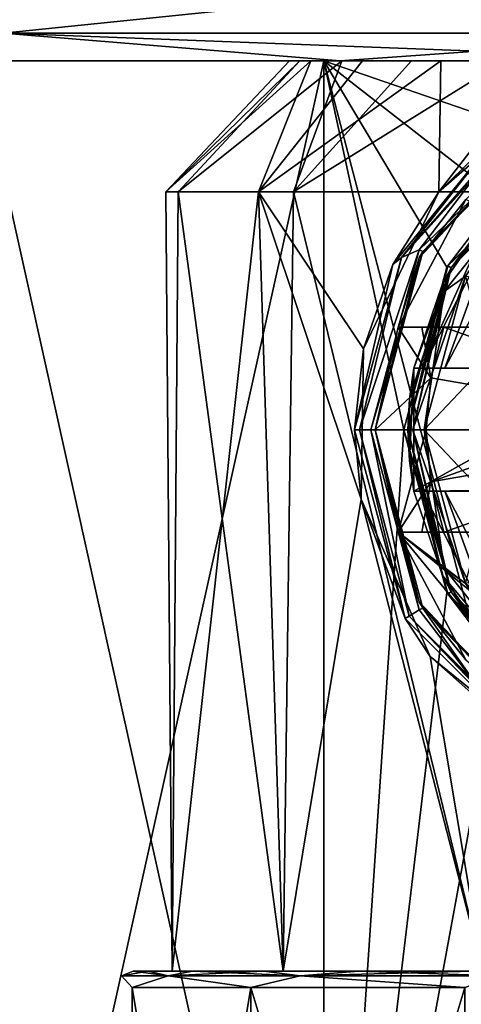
# Model space of a CAD drawing. Header units: metres. Extents: x -147 to 294, y -23 to 81.
# Tile 11 of 256: x -85 to -80, y 59 to 71. Entities that reach past the tile are written whole.
import ezdxf

# ---------------------------------------------------------------- set-up
doc = ezdxf.new("R2010")
doc.units = ezdxf.units.M
doc.layers.add('solid_AVA_153', color=7, linetype='CONTINUOUS')

msp = doc.modelspace()

# ---------------------------------------------------------------- linework, layer by layer
at = {"layer": 'solid_AVA_153'}
for points in [[(-85.667213, 71.351135, -28.213774), (-76.5, 71.351135, -29.665718), (-85.384239, 70.434937, -27.342875)], [(-85.667213, 71.351135, 28.213774), (-85.384239, 70.434937, 27.342875), (-76.5, 70.434937, 28.75)], [(-76.5, 71.351135, 29.665718), (-85.667213, 71.351135, 28.213774), (-76.5, 70.434937, 28.75)], [(-76.5, 71.351135, -29.665718), (-76.5, 70.434937, -28.75), (-85.384239, 70.434937, -27.342875)], [(-85.384239, 70.434937, -27.342875), (-81.276741, 70.099998, -27.081963), (-85.908295, 70.099998, -25.840549)], [(-85.384239, 70.434937, 27.342875), (-85.908264, 70.099998, 25.840557), (-81.276711, 70.099998, 27.081966)], [(-85.384239, 70.434937, -27.342875), (-76.5, 70.434937, -28.75), (-81.276741, 70.099998, -27.081963)], [(-85.384239, 70.434937, 27.342875), (-81.276711, 70.099998, 27.081966), (-76.499985, 70.099998, 27.5)], [(-76.5, 70.434937, 28.75), (-85.384239, 70.434937, 27.342875), (-76.499985, 70.099998, 27.5)], [(-76.5, 70.434937, -28.75), (-76.500015, 70.099998, -27.5), (-81.276741, 70.099998, -27.081963)], [(-81.474907, 70.099998, -12.010426), (-102.344902, 70.099998, -9.396334), (-100.320068, 70.099998, -13.742428)], [(-81.474907, 70.099998, -12.010426), (-85.692406, 70.099998, -9.192369), (-102.344902, 70.099998, -9.396334)], [(-76.5, 70.099998, 13), (-100.320053, 70.099998, 13.742452), (-102.344894, 70.099998, 9.396356)], [(-81.474907, 70.099998, 12.010426), (-76.5, 70.099998, 13), (-102.344894, 70.099998, 9.396356)], [(-85.692406, 70.099998, 9.192369), (-81.474907, 70.099998, 12.010426), (-102.344894, 70.099998, 9.396356)], [(-100.320068, 70.099998, -13.742428), (-97.570908, 70.099998, -17.671078), (-52.679947, 70.099998, -13.742452)], [(-76.5, 70.099998, -13), (-100.320068, 70.099998, -13.742428), (-52.679947, 70.099998, -13.742452)], [(-81.474907, 70.099998, -12.010426), (-100.320068, 70.099998, -13.742428), (-76.5, 70.099998, -13)], [(-55.429096, 70.099998, 17.671078), (-97.570885, 70.099998, 17.671097), (-100.320053, 70.099998, 13.742452)], [(-52.679932, 70.099998, 13.742428), (-55.429096, 70.099998, 17.671078), (-100.320053, 70.099998, 13.742452)], [(-76.5, 70.099998, 13), (-52.679932, 70.099998, 13.742428), (-100.320053, 70.099998, 13.742452)], [(-97.570908, 70.099998, -17.671078), (-55.429111, 70.099998, -17.671097), (-52.679947, 70.099998, -13.742452)], [(-97.570908, 70.099998, -17.671078), (-94.181137, 70.099998, -21.062462), (-55.429111, 70.099998, -17.671097)], [(-58.818863, 70.099998, 21.062462), (-94.181122, 70.099998, 21.062479), (-97.570885, 70.099998, 17.671097)], [(-55.429096, 70.099998, 17.671078), (-58.818863, 70.099998, 21.062462), (-97.570885, 70.099998, 17.671097)], [(-94.181137, 70.099998, -21.062462), (-58.818882, 70.099998, -21.062479), (-55.429111, 70.099998, -17.671097)], [(-94.181137, 70.099998, -21.062462), (-90.253815, 70.099998, -23.813496), (-58.818882, 70.099998, -21.062479)], [(-62.746189, 70.099998, 23.813496), (-90.253792, 70.099998, 23.813509), (-94.181122, 70.099998, 21.062479)], [(-58.818863, 70.099998, 21.062462), (-62.746189, 70.099998, 23.813496), (-94.181122, 70.099998, 21.062479)], [(-90.253815, 70.099998, -23.813496), (-62.746212, 70.099998, -23.813509), (-58.818882, 70.099998, -21.062479)], [(-90.253815, 70.099998, -23.813496), (-85.908295, 70.099998, -25.840549), (-62.746212, 70.099998, -23.813509)], [(-67.091705, 70.099998, 25.840549), (-85.908264, 70.099998, 25.840557), (-90.253792, 70.099998, 23.813509)], [(-62.746189, 70.099998, 23.813496), (-67.091705, 70.099998, 25.840549), (-90.253792, 70.099998, 23.813509)], [(-85.908295, 70.099998, -25.840549), (-67.091736, 70.099998, -25.840557), (-62.746212, 70.099998, -23.813509)], [(-85.908295, 70.099998, -25.840549), (-81.276741, 70.099998, -27.081963), (-67.091736, 70.099998, -25.840557)], [(-71.723259, 70.099998, 27.081963), (-81.276711, 70.099998, 27.081966), (-85.908264, 70.099998, 25.840557)], [(-67.091705, 70.099998, 25.840549), (-71.723259, 70.099998, 27.081963), (-85.908264, 70.099998, 25.840557)], [(-81.474907, 70.099998, -12.010426), (-85.692398, 51.099998, -9.192377), (-85.692406, 70.099998, -9.192369)], [(-85.692406, 70.099998, 9.192369), (-85.692398, 51.099998, 9.192377), (-81.474899, 51.099998, 12.010429)], [(-85.692406, 70.099998, 9.192369), (-81.474899, 51.099998, 12.010429), (-81.474907, 70.099998, 12.010426)], [(-81.474907, 70.099998, -12.010426), (-81.474899, 51.099998, -12.010429), (-85.692398, 51.099998, -9.192377)], [(-83.402954, 68.5, -1.161572), (-81.894302, 70.099998, -0.247942), (-81.765663, 70.099998, 1.197008)], [(-83.250763, 68.5, 1.851272), (-83.402954, 68.5, -1.161572), (-81.765663, 70.099998, 1.197008)], [(-83.402954, 68.5, -1.161572), (-81.633644, 70.099998, -1.675023), (-81.894302, 70.099998, -0.247942)], [(-83.402954, 68.5, -1.161572), (-82.272881, 68.5, -3.95902), (-81.633644, 70.099998, -1.675023)], [(-83.250763, 68.5, 1.851272), (-81.765663, 70.099998, 1.197008), (-81.257019, 70.099998, 2.555532)], [(-81.844803, 68.5, 4.520294), (-83.250763, 68.5, 1.851272), (-81.257019, 70.099998, 2.555532)], [(-82.272881, 68.5, -3.95902), (-81.002518, 70.099998, -2.981168), (-81.633644, 70.099998, -1.675023)], [(-82.272881, 68.5, -3.95902), (-80.04644, 70.099998, -4.07219), (-81.002518, 70.099998, -2.981168)], [(-82.272881, 68.5, -3.95902), (-80.070717, 68.5, -6.020797), (-80.04644, 70.099998, -4.07219)], [(-81.894302, 70.099998, -0.247942), (-71.105698, 70.099998, -0.247942), (-71.234337, 70.099998, 1.197008)], [(-81.633644, 70.099998, -1.675023), (-71.105698, 70.099998, -0.247942), (-81.894302, 70.099998, -0.247942)], [(-81.894302, 70.099998, -0.247942), (-71.234337, 70.099998, 1.197008), (-81.765663, 70.099998, 1.197008)], [(-81.844803, 68.5, 4.520294), (-80.405052, 70.099998, 3.729681), (-79.271271, 70.099998, 4.634657)], [(-79.445831, 68.5, 6.349967), (-81.844803, 68.5, 4.520294), (-79.271271, 70.099998, 4.634657)], [(-81.844803, 68.5, 4.520294), (-81.257019, 70.099998, 2.555532), (-80.405052, 70.099998, 3.729681)], [(-81.765663, 70.099998, 1.197008), (-71.234337, 70.099998, 1.197008), (-71.742981, 70.099998, 2.555532)], [(-81.765663, 70.099998, 1.197008), (-71.742981, 70.099998, 2.555532), (-81.257019, 70.099998, 2.555532)], [(-81.633644, 70.099998, -1.675023), (-71.366356, 70.099998, -1.675023), (-71.105698, 70.099998, -0.247942)], [(-81.002518, 70.099998, -2.981168), (-71.366356, 70.099998, -1.675023), (-81.633644, 70.099998, -1.675023)], [(-81.474907, 70.099998, -12.010426), (-80.5, 65.599998, -12.369317), (-81.474899, 51.099998, -12.010429)], [(-81.474907, 70.099998, 12.010426), (-81.474899, 51.099998, 12.010429), (-76.5, 51.099998, 13)], [(-81.474907, 70.099998, 12.010426), (-76.5, 51.099998, 13), (-76.5, 70.099998, 13)], [(-81.474907, 70.099998, -12.010426), (-79.973152, 67.584244, -12.527459), (-80.5, 65.599998, -12.369317)], [(-81.474907, 70.099998, -12.010426), (-78.486588, 69.071808, -12.847314), (-79.329147, 68.427711, -12.688417)], [(-81.474907, 70.099998, -12.010426), (-76.5, 70.099998, -13), (-78.486588, 69.071808, -12.847314)], [(-81.474907, 70.099998, -12.010426), (-79.329147, 68.427711, -12.688417), (-79.973152, 67.584244, -12.527459)], [(-81.276741, 70.099998, -27.081963), (-71.723289, 70.099998, -27.081966), (-67.091736, 70.099998, -25.840557)], [(-81.276741, 70.099998, -27.081963), (-76.500015, 70.099998, -27.5), (-71.723289, 70.099998, -27.081966)], [(-71.723259, 70.099998, 27.081963), (-76.499985, 70.099998, 27.5), (-81.276711, 70.099998, 27.081966)], [(-81.257019, 70.099998, 2.555532), (-71.742981, 70.099998, 2.555532), (-72.594948, 70.099998, 3.729681)], [(-81.257019, 70.099998, 2.555532), (-72.594948, 70.099998, 3.729681), (-80.405052, 70.099998, 3.729681)], [(-81.002518, 70.099998, -2.981168), (-71.997482, 70.099998, -2.981168), (-71.366356, 70.099998, -1.675023)], [(-80.04644, 70.099998, -4.07219), (-71.997482, 70.099998, -2.981168), (-81.002518, 70.099998, -2.981168)], [(-80.405052, 70.099998, 3.729681), (-72.594948, 70.099998, 3.729681), (-73.728729, 70.099998, 4.634657)], [(-80.405052, 70.099998, 3.729681), (-73.728729, 70.099998, 4.634657), (-79.271271, 70.099998, 4.634657)], [(-80.070717, 68.5, -6.020797), (-78.834404, 70.099998, -4.869348), (-80.04644, 70.099998, -4.07219)], [(-80.070717, 68.5, -6.020797), (-78.891449, 69.529495, -5.470631), (-78.834404, 70.099998, -4.869348)], [(-80.04644, 70.099998, -4.07219), (-72.95356, 70.099998, -4.07219), (-71.997482, 70.099998, -2.981168)], [(-78.834404, 70.099998, -4.869348), (-72.95356, 70.099998, -4.07219), (-80.04644, 70.099998, -4.07219)], [(-79.330727, 69.225876, -7.8), (-78.891449, 69.529495, -5.470631), (-80.070717, 68.5, -6.020797)], [(-80.526779, 67.69989, -7.941422), (-79.613503, 68.709038, -8), (-79.099503, 69.323853, -7.941422)], [(-79.330727, 69.225876, -7.8), (-80.526779, 67.69989, -7.941422), (-79.099503, 69.323853, -7.941422)], [(-78.675003, 69.36721, -8), (-79.613503, 68.709038, -8), (-80.312569, 67.79644, -8)], [(-80.267212, 67.775002, -8), (-78.675003, 69.36721, -8), (-80.312569, 67.79644, -8)], [(-80.311218, 67.696938, -7.1), (-78.828285, 69.274452, -7.1), (-80.267212, 67.775002, -8)], [(-79.743637, 68.406425, -6.994678), (-78.828285, 69.274452, -7.1), (-80.311218, 67.696938, -7.1)], [(-78.828285, 69.274452, -7.1), (-78.675003, 69.36721, -8), (-80.267212, 67.775002, -8)], [(-79.330727, 69.225876, -7.8), (-80.070717, 68.5, -6.020797), (-80.634087, 67.617256, -7.8)], [(-79.330727, 69.225876, -7.8), (-80.634087, 67.617256, -7.8), (-80.526779, 67.69989, -7.941422)], [(-79.329147, 68.427711, -12.688417), (-78.499985, 69.06411, -8), (-79.964088, 67.600014, -8)], [(-78.474968, 69.020813, -8), (-79.964088, 67.600014, -8), (-78.499985, 69.06411, -8)], [(-78.474968, 69.020813, -8), (-79.920776, 67.575035, -8), (-79.964088, 67.600014, -8)], [(-78.474998, 69.020798, -8.5), (-79.920799, 67.575005, -8.5), (-79.920776, 67.575035, -8)], [(-78.926262, 68.642433, -8.641421), (-79.920799, 67.575005, -8.5), (-78.474998, 69.020798, -8.5)], [(-79.409111, 68.271996, -12.051724), (-79.920799, 67.575005, -10.9), (-78.474998, 69.020798, -10.9)], [(-78.926262, 68.642433, -10.758578), (-78.474998, 69.020798, -10.9), (-79.920799, 67.575005, -10.9)], [(-78.474998, 69.020798, -8.5), (-79.920776, 67.575035, -8), (-78.474968, 69.020813, -8)], [(-80.526779, 67.69989, -7.941422), (-80.312569, 67.79644, -8), (-79.613503, 68.709038, -8)], [(-78.926262, 68.642433, -8.641421), (-80.00605, 67.288422, -8.641421), (-79.920799, 67.575005, -8.5)], [(-78.926262, 68.642433, -10.758578), (-80.00605, 67.288422, -10.758578), (-79.748108, 67.474106, -10.7)], [(-78.926262, 68.642433, -8.641421), (-79.748116, 67.474098, -8.7), (-80.00605, 67.288422, -8.641421)], [(-78.926262, 68.642433, -10.758578), (-79.920799, 67.575005, -10.9), (-80.00605, 67.288422, -10.758578)], [(-83.402954, 68.5, -1.161572), (-83.324532, 59, 1.557489), (-83.324532, 59, -1.557489)], [(-83.250763, 68.5, 1.851272), (-83.324532, 59, 1.557489), (-83.402954, 68.5, -1.161572)], [(-83.402954, 68.5, -1.161572), (-83.324532, 59, -1.557489), (-82.272881, 68.5, -3.95902)], [(-83.250763, 68.5, 1.851272), (-81.972855, 59, 4.364375), (-83.324532, 59, 1.557489)], [(-82.272881, 68.5, -3.95902), (-83.324532, 59, -1.557489), (-81.972855, 59, -4.364375)], [(-81.844803, 68.5, 4.520294), (-81.972855, 59, 4.364375), (-83.250763, 68.5, 1.851272)], [(-81.02124, 64.752441, -5.344003), (-82.272881, 68.5, -3.95902), (-81.972855, 59, -4.364375)], [(-80.992935, 66.586662, -5.367822), (-80.070717, 68.5, -6.020797), (-82.272881, 68.5, -3.95902)], [(-81.02124, 64.752441, -5.344003), (-80.992935, 66.586662, -5.367822), (-82.272881, 68.5, -3.95902)], [(-81.844803, 68.5, 4.520294), (-79.537056, 59, 6.306844), (-81.972855, 59, 4.364375)], [(-79.445831, 68.5, 6.349967), (-79.537056, 59, 6.306844), (-81.844803, 68.5, 4.520294)], [(-80.634087, 67.617256, -7.8), (-80.070717, 68.5, -6.020797), (-80.992935, 66.586662, -5.367822)], [(-79.743637, 68.406425, -6.994678), (-80.311218, 67.696938, -7.1), (-80.566582, 66.849998, -6.934354)], [(-79.743637, 68.406425, -6.994678), (-80.566582, 66.849998, -6.934354), (-76.5, 66.849998, -7.099999)], [(-79.973152, 67.584244, -12.527459), (-79.329147, 68.427711, -12.688417), (-79.964088, 67.600014, -8)], [(-80.272339, 66.349998, -12.35676), (-80.027069, 67.378281, -12.051724), (-79.409111, 68.271996, -12.051724)], [(-79.324425, 68.21067, -12.356774), (-80.272339, 66.349998, -12.35676), (-79.409111, 68.271996, -12.051724)], [(-79.324425, 68.21067, -12.356774), (-79.998283, 66.349998, -12.535121), (-80.272339, 66.349998, -12.35676)], [(-79.409111, 68.271996, -12.051724), (-80.027069, 67.378281, -12.051724), (-79.920799, 67.575005, -10.9)], [(-79.324425, 68.21067, -12.356774), (-79.105507, 68.051903, -12.535121), (-79.998283, 66.349998, -12.535121)], [(-78.487999, 66.349998, -12.837831), (-79.998283, 66.349998, -12.535121), (-79.105507, 68.051903, -12.535121)], [(-81.04142, 65.599998, -7.941422), (-80.900002, 65.599998, -8), (-80.312569, 67.79644, -8)], [(-81.04142, 65.599998, -7.941422), (-80.312569, 67.79644, -8), (-80.526779, 67.69989, -7.941422)], [(-80.267212, 67.775002, -8), (-80.312569, 67.79644, -8), (-80.900002, 65.599998, -8)], [(-80.849998, 65.599998, -8), (-80.267212, 67.775002, -8), (-80.900002, 65.599998, -8)], [(-80.311218, 67.696938, -7.1), (-80.267212, 67.775002, -8), (-80.849998, 65.599998, -8)], [(-81.099998, 65.599998, -7.8), (-81.04142, 65.599998, -7.941422), (-80.526779, 67.69989, -7.941422)], [(-80.634087, 67.617256, -7.8), (-81.099998, 65.599998, -7.8), (-80.526779, 67.69989, -7.941422)], [(-80.634087, 67.617256, -7.8), (-80.992935, 66.586662, -5.367822), (-81.099998, 65.599998, -7.8)], [(-80.311218, 67.696938, -7.1), (-80.849998, 65.599998, -8), (-80.849998, 65.599998, -7.1)], [(-80.566582, 66.849998, -6.934354), (-80.311218, 67.696938, -7.1), (-80.849998, 65.599998, -7.1)], [(-79.973152, 67.584244, -12.527459), (-79.964088, 67.600014, -8), (-80.5, 65.599998, -8)], [(-80.449997, 65.599998, -8), (-80.5, 65.599998, -8), (-79.964088, 67.600014, -8)], [(-79.920776, 67.575035, -8), (-80.449997, 65.599998, -8), (-79.964088, 67.600014, -8)], [(-79.973152, 67.584244, -12.527459), (-80.5, 65.599998, -8), (-80.5, 65.599998, -12.369317)], [(-79.920776, 67.575035, -8), (-80.449997, 65.599998, -8.5), (-80.449997, 65.599998, -8)], [(-79.920799, 67.575005, -8.5), (-80.449997, 65.599998, -8.5), (-79.920776, 67.575035, -8)], [(-80.391418, 65.599998, -8.641421), (-80.449997, 65.599998, -8.5), (-79.920799, 67.575005, -8.5)], [(-79.920799, 67.575005, -10.9), (-80.449997, 65.599998, -11.5), (-80.449997, 65.599998, -10.9)], [(-80.00605, 67.288422, -10.758578), (-79.920799, 67.575005, -10.9), (-80.449997, 65.599998, -10.9)], [(-80.431992, 65.976715, -11.5), (-80.449997, 65.599998, -11.5), (-79.920799, 67.575005, -10.9)], [(-80.378143, 66.349998, -11.5), (-80.431992, 65.976715, -11.5), (-79.920799, 67.575005, -10.9)], [(-80.00605, 67.288422, -8.641421), (-80.391418, 65.599998, -8.641421), (-79.920799, 67.575005, -8.5)], [(-80.391418, 65.599998, -10.758578), (-80.25, 65.599998, -10.7), (-79.748108, 67.474106, -10.7)], [(-80.00605, 67.288422, -10.758578), (-80.391418, 65.599998, -10.758578), (-79.748108, 67.474106, -10.7)], [(-80.378143, 66.349998, -12.051724), (-80.378143, 66.349998, -11.5), (-79.920799, 67.575005, -10.9)], [(-80.027069, 67.378281, -12.051724), (-80.378143, 66.349998, -12.051724), (-79.920799, 67.575005, -10.9)], [(-78.725067, 67.216034, -10.7), (-79.748108, 67.474106, -10.7), (-80.25, 65.599998, -10.7)], [(-79.25, 65.599998, -8.7), (-80.25, 65.599998, -8.7), (-79.748116, 67.474098, -8.7)], [(-80.00605, 67.288422, -8.641421), (-79.748116, 67.474098, -8.7), (-80.25, 65.599998, -8.7)], [(-80.272339, 66.349998, -12.35676), (-80.378143, 66.349998, -12.051724), (-80.027069, 67.378281, -12.051724)], [(-80.00605, 67.288422, -10.758578), (-80.449997, 65.599998, -10.9), (-80.391418, 65.599998, -10.758578)], [(-80.00605, 67.288422, -8.641421), (-80.25, 65.599998, -8.7), (-80.391418, 65.599998, -8.641421)], [(-79.25, 65.599998, -10.7), (-78.725067, 67.216034, -10.7), (-80.25, 65.599998, -10.7)], [(-80.566582, 66.849998, -6.934354), (-80.849998, 65.599998, -7.1), (-80.172295, 66.234253, -6.020345)], [(-80.278709, 66.849998, -6.459307), (-80.566582, 66.849998, -6.934354), (-80.172295, 66.234253, -6.020345)], [(-80.566582, 66.849998, -6.934354), (-80.010773, 66.849998, -6.020345), (-77.604736, 66.849998, -5.440133)], [(-80.278709, 66.849998, -6.459307), (-80.010773, 66.849998, -6.020345), (-80.566582, 66.849998, -6.934354)], [(-80.566582, 66.849998, -6.934354), (-77.604736, 66.849998, -5.440133), (-77.031189, 66.849998, -5.392662)], [(-76.5, 66.849998, -7.099999), (-80.566582, 66.849998, -6.934354), (-77.031189, 66.849998, -5.392662)], [(-80.278709, 66.849998, -6.459307), (-80.172295, 66.234253, -6.020345), (-80.010773, 66.849998, -6.020345)], [(-80.010773, 66.849998, -6.020345), (-80.172295, 66.234253, -6.020345), (-76.5, 65.599998, -5.3)], [(-77.604736, 66.849998, -5.440133), (-80.010773, 66.849998, -6.020345), (-76.5, 65.599998, -5.3)], [(-81.099998, 65.599998, -7.8), (-80.992935, 66.586662, -5.367822), (-81.02124, 64.752441, -5.344003)], [(-80.378143, 66.349998, -11.5), (-80.378143, 64.849998, -11.5), (-80.431992, 65.223282, -11.5)], [(-80.378143, 66.349998, -11.5), (-80.431992, 65.223282, -11.5), (-80.431992, 65.976715, -11.5)], [(-80.378143, 66.349998, -11.5), (-79.998283, 66.349998, -12.535121), (-78.487999, 66.349998, -12.837831)], [(-80.272339, 66.349998, -12.35676), (-79.998283, 66.349998, -12.535121), (-80.378143, 66.349998, -11.5)], [(-80.378143, 66.349998, -11.5), (-78.487999, 66.349998, -12.837831), (-77.700958, 66.349998, -12.928216)], [(-77.700958, 66.349998, -11.5), (-80.378143, 66.349998, -11.5), (-77.700958, 66.349998, -12.928216)], [(-77.700958, 66.349998, -11.5), (-80.378143, 64.849998, -11.5), (-80.378143, 66.349998, -11.5)], [(-77.700958, 66.349998, -11.5), (-77.75, 66.321686, -11.5), (-80.378143, 64.849998, -11.5)], [(-80.272339, 66.349998, -12.35676), (-80.378143, 66.349998, -11.5), (-80.378143, 66.349998, -12.051724)], [(-77.75, 66.321686, -11.5), (-77.75, 64.878311, -11.5), (-80.378143, 64.849998, -11.5)], [(-80.172295, 66.234253, -6.020345), (-80.849998, 65.599998, -7.1), (-80.226662, 65.599998, -6.020345)], [(-80.172295, 66.234253, -6.020345), (-80.226662, 65.599998, -6.020345), (-76.5, 65.599998, -5.3)], [(-80.431992, 65.976715, -11.5), (-80.431992, 65.223282, -11.5), (-80.449997, 65.599998, -11.5)], [(-79.973152, 63.615761, -12.527458), (-81.474899, 51.099998, -12.010429), (-80.5, 65.599998, -12.369317)], [(-80.483719, 63.299999, -7.8), (-81.099998, 65.599998, -7.8), (-81.02124, 64.752441, -5.344003)], [(-80.483719, 63.299999, -7.8), (-81.04142, 65.599998, -7.941422), (-81.099998, 65.599998, -7.8)], [(-80.432983, 63.329288, -7.941422), (-80.900002, 65.599998, -8), (-81.04142, 65.599998, -7.941422)], [(-80.432983, 63.329288, -7.941422), (-81.04142, 65.599998, -7.941422), (-80.483719, 63.299999, -7.8)], [(-80.849998, 65.599998, -8), (-80.900002, 65.599998, -8), (-80.312561, 63.403557, -8)], [(-80.432983, 63.329288, -7.941422), (-80.312561, 63.403557, -8), (-80.900002, 65.599998, -8)], [(-80.267212, 63.424999, -8), (-80.849998, 65.599998, -8), (-80.312561, 63.403557, -8)], [(-80.849998, 65.599998, -7.1), (-80.849998, 65.599998, -8), (-80.267212, 63.424999, -8)], [(-80.311218, 63.503067, -7.1), (-80.849998, 65.599998, -7.1), (-80.267212, 63.424999, -8)], [(-80.566582, 64.349998, -6.934354), (-80.849998, 65.599998, -7.1), (-80.311218, 63.503067, -7.1)], [(-80.566582, 64.349998, -6.934354), (-80.226662, 65.599998, -6.020345), (-80.849998, 65.599998, -7.1)], [(-80.566582, 64.349998, -6.934354), (-80.172295, 64.965744, -6.020345), (-80.226662, 65.599998, -6.020345)], [(-80.5, 65.599998, -12.369317), (-80.5, 65.599998, -8), (-79.964088, 63.599983, -8)], [(-79.920776, 63.624962, -8), (-79.964088, 63.599983, -8), (-80.5, 65.599998, -8)], [(-79.973152, 63.615761, -12.527458), (-80.5, 65.599998, -12.369317), (-79.964088, 63.599983, -8)], [(-79.920776, 63.624962, -8), (-80.5, 65.599998, -8), (-80.449997, 65.599998, -8)], [(-79.920799, 63.624996, -8.5), (-80.449997, 65.599998, -8), (-80.449997, 65.599998, -8.5)], [(-80.00605, 63.911575, -8.641421), (-79.920799, 63.624996, -8.5), (-80.449997, 65.599998, -8.5)], [(-80.00605, 63.911575, -8.641421), (-80.449997, 65.599998, -8.5), (-80.391418, 65.599998, -8.641421)], [(-79.920799, 63.624996, -8.5), (-79.920776, 63.624962, -8), (-80.449997, 65.599998, -8)], [(-80.027069, 63.821724, -12.051724), (-79.920799, 63.624996, -10.9), (-80.449997, 65.599998, -10.9)], [(-80.391418, 65.599998, -10.758578), (-80.449997, 65.599998, -10.9), (-79.920799, 63.624996, -10.9)], [(-80.378143, 64.849998, -11.5), (-80.027069, 63.821724, -12.051724), (-80.449997, 65.599998, -10.9)], [(-80.431992, 65.223282, -11.5), (-80.378143, 64.849998, -11.5), (-80.449997, 65.599998, -10.9)], [(-80.449997, 65.599998, -11.5), (-80.431992, 65.223282, -11.5), (-80.449997, 65.599998, -10.9)], [(-80.00605, 63.911575, -10.758578), (-80.391418, 65.599998, -10.758578), (-79.920799, 63.624996, -10.9)], [(-80.00605, 63.911575, -10.758578), (-80.25, 65.599998, -10.7), (-80.391418, 65.599998, -10.758578)], [(-80.391418, 65.599998, -8.641421), (-80.25, 65.599998, -8.7), (-79.748116, 63.725899, -8.7)], [(-80.00605, 63.911575, -8.641421), (-80.391418, 65.599998, -8.641421), (-79.748116, 63.725899, -8.7)], [(-79.25, 65.599998, -10.7), (-80.25, 65.599998, -10.7), (-79.748116, 63.725899, -10.7)], [(-80.00605, 63.911575, -10.758578), (-79.748116, 63.725899, -10.7), (-80.25, 65.599998, -10.7)], [(-78.725067, 63.983963, -8.7), (-79.748116, 63.725899, -8.7), (-80.25, 65.599998, -8.7)], [(-79.25, 65.599998, -8.7), (-78.725067, 63.983963, -8.7), (-80.25, 65.599998, -8.7)], [(-78.39782, 65.599998, -5.481738), (-80.226662, 65.599998, -6.020345), (-80.172295, 64.965744, -6.020345)], [(-76.5, 65.599998, -5.3), (-80.226662, 65.599998, -6.020345), (-78.39782, 65.599998, -5.481738)], [(-76.5, 65.599998, -5.3), (-80.172295, 64.965744, -6.020345), (-80.010773, 64.349998, -6.020345)], [(-76.5, 65.599998, -5.3), (-78.39782, 65.599998, -5.481738), (-80.172295, 64.965744, -6.020345)], [(-76.5, 65.599998, -5.3), (-80.010773, 64.349998, -6.020345), (-77.604736, 64.349998, -5.440133)], [(-80.278389, 64.349998, -6.458775), (-80.172295, 64.965744, -6.020345), (-80.566582, 64.349998, -6.934354)], [(-80.278389, 64.349998, -6.458775), (-80.010773, 64.349998, -6.020345), (-80.172295, 64.965744, -6.020345)], [(-77.700958, 64.849998, -11.5), (-80.378143, 64.849998, -11.5), (-77.75, 64.878311, -11.5)], [(-80.378143, 64.849998, -11.5), (-80.378143, 64.849998, -12.051724), (-80.027069, 63.821724, -12.051724)], [(-80.272339, 64.849998, -12.35676), (-80.027069, 63.821724, -12.051724), (-80.378143, 64.849998, -12.051724)], [(-77.700958, 64.849998, -11.5), (-80.378143, 64.849998, -12.051724), (-80.378143, 64.849998, -11.5)], [(-80.272339, 64.849998, -12.35676), (-80.378143, 64.849998, -12.051724), (-77.700958, 64.849998, -11.5)], [(-80.272339, 64.849998, -12.35676), (-77.700958, 64.849998, -11.5), (-79.998283, 64.849998, -12.535121)], [(-79.324425, 62.989334, -12.356774), (-80.272339, 64.849998, -12.35676), (-79.998283, 64.849998, -12.535121)], [(-79.324425, 62.989334, -12.356774), (-80.027069, 63.821724, -12.051724), (-80.272339, 64.849998, -12.35676)], [(-77.700958, 64.849998, -12.928216), (-79.105507, 63.148098, -12.535121), (-79.998283, 64.849998, -12.535121)], [(-79.324425, 62.989334, -12.356774), (-79.998283, 64.849998, -12.535121), (-79.105507, 63.148098, -12.535121)], [(-78.487999, 64.849998, -12.837831), (-77.700958, 64.849998, -12.928216), (-79.998283, 64.849998, -12.535121)], [(-77.700958, 64.849998, -11.5), (-78.487999, 64.849998, -12.837831), (-79.998283, 64.849998, -12.535121)], [(-81.02124, 64.752441, -5.344003), (-81.972855, 59, -4.364375), (-79.537056, 59, -6.306844)], [(-80.176598, 62.835472, -5.956763), (-81.02124, 64.752441, -5.344003), (-79.537056, 59, -6.306844)], [(-80.483719, 63.299999, -7.8), (-81.02124, 64.752441, -5.344003), (-80.176598, 62.835472, -5.956763)], [(-80.566582, 64.349998, -6.934354), (-80.311218, 63.503067, -7.1), (-79.743637, 62.793575, -6.994678)], [(-80.566582, 64.349998, -6.934354), (-76.770805, 61.258438, -7.099362), (-76.5, 61.25, -7.099986)], [(-80.566582, 64.349998, -6.934354), (-78.399994, 61.710072, -7.063887), (-76.770805, 61.258438, -7.099362)], [(-76.5, 64.349998, -7.099999), (-80.566582, 64.349998, -6.934354), (-76.5, 61.25, -7.099986)], [(-80.566582, 64.349998, -6.934354), (-79.743637, 62.793575, -6.994678), (-78.399994, 61.710072, -7.063887)], [(-80.278389, 64.349998, -6.458775), (-80.566582, 64.349998, -6.934354), (-76.5, 64.349998, -7.099999)], [(-80.278389, 64.349998, -6.458775), (-76.5, 64.349998, -7.099999), (-80.010773, 64.349998, -6.020345)], [(-76.5, 64.349998, -7.099999), (-77.604736, 64.349998, -5.440133), (-80.010773, 64.349998, -6.020345)], [(-80.00605, 63.911575, -8.641421), (-78.926262, 62.557564, -8.641421), (-79.920799, 63.624996, -8.5)], [(-80.00605, 63.911575, -10.758578), (-79.920799, 63.624996, -10.9), (-78.926262, 62.557564, -10.758578)], [(-80.00605, 63.911575, -10.758578), (-78.926262, 62.557564, -10.758578), (-79.748116, 63.725899, -10.7)], [(-80.00605, 63.911575, -8.641421), (-79.748116, 63.725899, -8.7), (-78.926262, 62.557564, -8.641421)], [(-80.027069, 63.821724, -12.051724), (-79.409111, 62.928001, -12.051724), (-79.920799, 63.624996, -10.9)], [(-79.324425, 62.989334, -12.356774), (-79.409111, 62.928001, -12.051724), (-80.027069, 63.821724, -12.051724)], [(-79.329147, 62.772297, -12.688416), (-81.474899, 51.099998, -12.010429), (-79.973152, 63.615761, -12.527458)], [(-79.329147, 62.772297, -12.688416), (-79.973152, 63.615761, -12.527458), (-79.964088, 63.599983, -8)], [(-78.474968, 62.179184, -8), (-79.964088, 63.599983, -8), (-79.920776, 63.624962, -8)], [(-79.329147, 62.772297, -12.688416), (-79.964088, 63.599983, -8), (-78.499985, 62.135891, -8)], [(-78.474968, 62.179184, -8), (-78.499985, 62.135891, -8), (-79.964088, 63.599983, -8)], [(-79.920799, 63.624996, -8.5), (-78.474998, 62.179199, -8.5), (-79.920776, 63.624962, -8)], [(-78.926262, 62.557564, -8.641421), (-78.474998, 62.179199, -8.5), (-79.920799, 63.624996, -8.5)], [(-78.57103, 62.236469, -12.051724), (-78.474998, 62.179199, -10.9), (-79.920799, 63.624996, -10.9)], [(-78.926262, 62.557564, -10.758578), (-79.920799, 63.624996, -10.9), (-78.474998, 62.179199, -10.9)], [(-79.409111, 62.928001, -12.051724), (-78.57103, 62.236469, -12.051724), (-79.920799, 63.624996, -10.9)], [(-78.474998, 62.179199, -8.5), (-78.474968, 62.179184, -8), (-79.920776, 63.624962, -8)], [(-80.432983, 63.329288, -7.941422), (-79.613503, 62.490963, -8), (-80.312561, 63.403557, -8)], [(-80.267212, 63.424999, -8), (-80.312561, 63.403557, -8), (-79.613503, 62.490963, -8)], [(-78.828285, 61.925549, -7.1), (-80.311218, 63.503067, -7.1), (-80.267212, 63.424999, -8)], [(-79.743637, 62.793575, -6.994678), (-80.311218, 63.503067, -7.1), (-78.828285, 61.925549, -7.1)], [(-78.675003, 61.83279, -8), (-80.267212, 63.424999, -8), (-79.613503, 62.490963, -8)], [(-78.828285, 61.925549, -7.1), (-80.267212, 63.424999, -8), (-78.675003, 61.83279, -8)], [(-80.432983, 63.329288, -7.941422), (-80.483719, 63.299999, -7.8), (-78.800003, 61.616283, -7.8)], [(-78.800003, 61.616283, -7.8), (-80.483719, 63.299999, -7.8), (-80.176598, 62.835472, -5.956763)], [(-78.770714, 61.667015, -7.941422), (-79.613503, 62.490963, -8), (-80.432983, 63.329288, -7.941422)], [(-78.770714, 61.667015, -7.941422), (-80.432983, 63.329288, -7.941422), (-78.800003, 61.616283, -7.8)], [(-78.450256, 61.433887, -6.722827), (-80.176598, 62.835472, -5.956763), (-79.537056, 59, -6.306844)], [(-78.800003, 61.616283, -7.8), (-80.176598, 62.835472, -5.956763), (-78.450256, 61.433887, -6.722827)], [(-78.486595, 62.128193, -12.847313), (-81.474899, 51.099998, -12.010429), (-79.329147, 62.772297, -12.688416)], [(-76.5, 61.599998, -13), (-81.474899, 51.099998, -12.010429), (-78.486595, 62.128193, -12.847313)], [(-76.5, 61.599998, -13), (-76.5, 51.099998, -13), (-81.474899, 51.099998, -12.010429)], [(-83.941422, 58.941422), (-83.799995, 59, 0.000002), (-83.616737, 59, 1.62544)], [(-83.374977, 58.941422, -2.847709), (-83.799995, 59, 0.000002), (-83.941422, 58.941422)], [(-83.941422, 58.941422), (-83.616737, 59, 1.62544), (-83.374977, 58.941422, 2.847709)], [(-83.616737, 59, 1.62544), (-83.799995, 59, 0.000002), (-83.616737, 59, -1.625435)], [(-83.374977, 58.941422, -2.847709), (-83.616737, 59, -1.625435), (-83.799995, 59, 0.000002)], [(-83.324532, 59, -1.557489), (-83.616737, 59, -1.625435), (-83.076157, 59, -3.169255)], [(-83.374977, 58.941422, -2.847709), (-83.076157, 59, -3.169255), (-83.616737, 59, -1.625435)], [(-83.324532, 59, -1.557489), (-83.616737, 59, 1.62544), (-83.616737, 59, -1.625435)], [(-83.324532, 59, 1.557489), (-83.076149, 59, 3.169259), (-83.616737, 59, 1.62544)], [(-83.374977, 58.941422, 2.847709), (-83.616737, 59, 1.62544), (-83.076149, 59, 3.169259)], [(-83.324532, 59, -1.557489), (-83.324532, 59, 1.557489), (-83.616737, 59, 1.62544)], [(-81.761879, 58.941422, -5.261879), (-83.076157, 59, -3.169255), (-83.374977, 58.941422, -2.847709)], [(-83.374977, 58.941422, 2.847709), (-83.076149, 59, 3.169259), (-82.205376, 59, 4.553976)], [(-83.374977, 58.941422, 2.847709), (-82.205376, 59, 4.553976), (-81.761879, 58.941422, 5.261879)], [(-83.324532, 59, -1.557489), (-83.076157, 59, -3.169255), (-82.205376, 59, -4.553972)], [(-81.972855, 59, -4.364375), (-83.324532, 59, -1.557489), (-82.205376, 59, -4.553972)], [(-83.324532, 59, 1.557489), (-81.972855, 59, 4.364375), (-83.076149, 59, 3.169259)], [(-81.761879, 58.941422, -5.261879), (-82.205376, 59, -4.553972), (-83.076157, 59, -3.169255)], [(-81.972855, 59, 4.364375), (-82.205376, 59, 4.553976), (-83.076149, 59, 3.169259)], [(-81.972855, 59, -4.364375), (-82.205376, 59, -4.553972), (-81.048134, 59, -5.710029)], [(-81.761879, 58.941422, -5.261879), (-81.048134, 59, -5.710029), (-82.205376, 59, -4.553972)], [(-81.972855, 59, 4.364375), (-81.048134, 59, 5.710032), (-82.205376, 59, 4.553976)], [(-81.761879, 58.941422, 5.261879), (-82.205376, 59, 4.553976), (-81.048134, 59, 5.710032)], [(-81.972855, 59, -4.364375), (-81.048134, 59, -5.710029), (-79.662743, 59, -6.579289)], [(-79.537056, 59, -6.306844), (-81.972855, 59, -4.364375), (-79.662743, 59, -6.579289)], [(-81.972855, 59, 4.364375), (-79.537056, 59, 6.306844), (-81.048134, 59, 5.710032)], [(-79.34771, 58.941422, -6.874977), (-81.048134, 59, -5.710029), (-81.761879, 58.941422, -5.261879)], [(-81.761879, 58.941422, 5.261879), (-81.048134, 59, 5.710032), (-79.662743, 59, 6.579291)], [(-81.761879, 58.941422, 5.261879), (-79.662743, 59, 6.579291), (-79.34771, 58.941422, 6.874977)], [(-79.34771, 58.941422, -6.874977), (-79.662743, 59, -6.579289), (-81.048134, 59, -5.710029)], [(-79.537056, 59, 6.306844), (-79.662743, 59, 6.579291), (-81.048134, 59, 5.710032)], [(-83.941422, 58.941422), (-83.811958, 58.799999, 1.668907), (-83.811958, 58.799999, -1.668907)], [(-83.941422, 58.941422), (-83.374977, 58.941422, 2.847709), (-83.811958, 58.799999, 1.668907)], [(-83.374977, 58.941422, -2.847709), (-83.941422, 58.941422), (-83.811958, 58.799999, -1.668907)], [(-83.374977, 58.941422, 2.847709), (-82.363739, 58.799999, 4.676174), (-83.811958, 58.799999, 1.668907)], [(-83.374977, 58.941422, -2.847709), (-83.811958, 58.799999, -1.668907), (-82.363739, 58.799999, -4.676174)], [(-83.374977, 58.941422, 2.847709), (-81.761879, 58.941422, 5.261879), (-82.363739, 58.799999, 4.676174)], [(-81.761879, 58.941422, -5.261879), (-83.374977, 58.941422, -2.847709), (-82.363739, 58.799999, -4.676174)], [(-81.761879, 58.941422, 5.261879), (-79.754128, 58.799999, 6.757267), (-82.363739, 58.799999, 4.676174)], [(-81.761879, 58.941422, -5.261879), (-82.363739, 58.799999, -4.676174), (-79.754128, 58.799999, -6.757267)], [(-81.761879, 58.941422, 5.261879), (-79.34771, 58.941422, 6.874977), (-79.754128, 58.799999, 6.757267)], [(-79.34771, 58.941422, -6.874977), (-81.761879, 58.941422, -5.261879), (-79.754128, 58.799999, -6.757267)], [(-83.811958, 58.799999, 1.668907), (-83.811928, 50.099998, 1.669039), (-83.811928, 50.099998, -1.669039)], [(-83.811958, 58.799999, 1.668907), (-82.363739, 58.799999, 4.676174), (-83.811928, 50.099998, 1.669039)], [(-83.811958, 58.799999, -1.668907), (-83.811928, 50.099998, -1.669039), (-82.363823, 50.099998, -4.676057)], [(-83.811958, 58.799999, -1.668907), (-83.811958, 58.799999, 1.668907), (-83.811928, 50.099998, -1.669039)], [(-82.363739, 58.799999, -4.676174), (-83.811958, 58.799999, -1.668907), (-82.363823, 50.099998, -4.676057)], [(-82.363739, 58.799999, 4.676174), (-82.363823, 50.099998, 4.676057), (-83.811928, 50.099998, 1.669039)], [(-79.754128, 58.799999, 6.757267), (-79.754097, 50.099998, 6.757282), (-82.363823, 50.099998, 4.676057)], [(-82.363739, 58.799999, 4.676174), (-79.754128, 58.799999, 6.757267), (-82.363823, 50.099998, 4.676057)], [(-82.363739, 58.799999, -4.676174), (-82.363823, 50.099998, -4.676057), (-79.754097, 50.099998, -6.757282)], [(-79.754128, 58.799999, -6.757267), (-82.363739, 58.799999, -4.676174), (-79.754097, 50.099998, -6.757282)]]:
    msp.add_3dface(points, dxfattribs=at)

doc.saveas('drawing.dxf')
